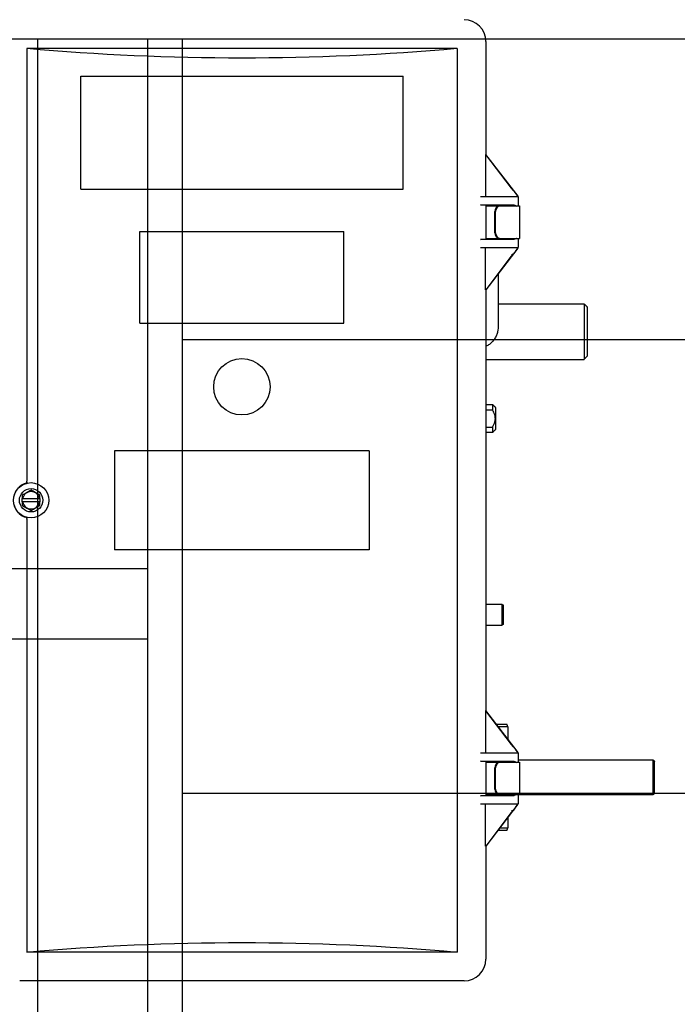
# Model space of a CAD drawing. Header units: inches. Extents: x 169.6 to 213.7, y 195.1 to 266.5.
# Tile 7 of 55: x 176.771 to 177.354, y 204.529 to 205.401. Entities that reach past the tile are written whole.
import ezdxf

# ---------------------------------------------------------------- set-up
doc = ezdxf.new("R2010")
doc.units = ezdxf.units.IN
doc.header["$LTSCALE"] = 0.25
doc.header["$MEASUREMENT"] = 0
doc.layers.add('RHX LH F.O.H.', color=7, linetype='Continuous')

msp = doc.modelspace()

# ---------------------------------------------------------------- linework, layer by layer
at = {"layer": 'RHX LH F.O.H.'}
for p, q in [((182.58483, 205.38334), (176.49639, 205.38334)), ((176.88436, 205.38334), (176.88436, 204.32084)), ((176.91561, 204.38334), (176.91561, 205.38334))]:
    msp.add_line(p, q, dxfattribs=at)
at = {"layer": 'RHX LH F.O.H.', "linetype": 'Continuous'}
for p, q in [((176.78723, 200.63334), (176.78723, 205.38334)), ((177.18431, 205.38125), (177.18431, 205.28106)), ((176.77751, 205.375), (176.77751, 204.99186)), ((177.15876, 205.375), (176.77751, 205.375)), ((177.15876, 205.375), (177.15876, 204.575)), ((176.82537, 205.25054), (176.82537, 205.35054)), ((176.82537, 205.35054), (177.1109, 205.35054)), ((177.1109, 205.25054), (177.1109, 205.35054)), ((177.18403, 205.28125), (177.18403, 205.24375)), ((177.18403, 205.28125), (177.18428, 205.28125)), ((177.18403, 205.28125), (177.21247, 205.2442)), ((177.2071, 205.25136), (177.1842, 205.2812)), ((177.1842, 205.2812), (177.18428, 205.2812)), ((177.18428, 205.2812), (177.18425, 205.28125)), ((177.18428, 205.28125), (177.18428, 205.2812)), ((176.82537, 205.25054), (177.1109, 205.25054)), ((177.20713, 205.25133), (177.2071, 205.25136)), ((177.2071, 205.25136), (177.20713, 205.25136)), ((177.20713, 205.25136), (177.20713, 205.25133)), ((177.20875, 205.24926), (177.20713, 205.25136)), ((177.20713, 205.25133), (177.20875, 205.24921)), ((177.20875, 205.24921), (177.20875, 205.24926)), ((177.21281, 205.24375), (177.17941, 205.24375)), ((177.21247, 205.2442), (177.21247, 205.24375)), ((177.21281, 205.24375), (177.21281, 205.23562)), ((177.20928, 205.23631), (177.17941, 205.2366)), ((177.18408, 205.2365), (177.18431, 205.23638)), ((177.18431, 205.23638), (177.19841, 205.23625)), ((177.18431, 205.23638), (177.18431, 205.20611)), ((177.18431, 205.23562), (177.21406, 205.23562)), ((177.19225, 205.21187), (177.19225, 205.23062)), ((177.19275, 205.21187), (177.19275, 205.23062)), ((177.19841, 205.23625), (177.19971, 205.23625)), ((176.87782, 205.13179), (176.87782, 205.21304)), ((176.87782, 205.21304), (177.05845, 205.21304)), ((177.05845, 205.13179), (177.05845, 205.21304)), ((177.17941, 205.20589), (177.20928, 205.20619)), ((177.18431, 205.20611), (177.18408, 205.206)), ((177.18431, 205.20687), (177.21406, 205.20687)), ((177.19841, 205.20625), (177.18431, 205.20611)), ((177.19971, 205.20625), (177.19841, 205.20625)), ((177.21281, 205.20687), (177.21281, 205.19875)), ((177.17941, 205.19875), (177.21281, 205.19875)), ((177.18406, 205.16125), (177.18406, 205.19875)), ((177.21249, 205.19833), (177.18434, 205.16125)), ((177.21249, 205.19833), (177.21249, 205.19875)), ((177.18448, 205.16125), (177.20713, 205.19109)), ((177.20713, 205.19109), (177.20877, 205.19325)), ((177.18406, 205.16125), (177.18448, 205.16125)), ((177.18431, 205.16125), (177.18431, 204.78856)), ((177.2713, 205.14896), (177.2713, 205.09976)), ((177.2743, 205.10287), (177.2743, 205.14596)), ((176.87782, 205.13179), (177.05845, 205.13179)), ((182.16561, 205.11707), (176.91561, 205.11707)), ((177.18431, 205.09976), (177.2713, 205.09976)), ((177.19014, 205.05994), (177.19014, 205.05502)), ((177.19314, 205.03799), (177.19314, 205.05694)), ((177.18431, 205.05502), (177.19014, 205.05502)), ((177.18431, 205.0399), (177.19014, 205.0399)), ((177.19014, 205.0399), (177.19014, 205.03499)), ((176.85528, 205.01875), (176.85528, 204.93125)), ((177.08099, 205.01875), (176.85528, 205.01875)), ((177.08099, 205.01875), (177.08099, 204.93125)), ((176.77357, 204.9735), (176.77357, 204.9765)), ((176.77386, 204.9765), (176.78891, 204.9765)), ((176.78891, 204.9735), (176.77386, 204.9735)), ((176.7892, 204.9765), (176.7892, 204.9735)), ((176.77751, 204.95813), (176.77751, 204.575)), ((177.08099, 204.93125), (176.85528, 204.93125)), ((176.66561, 204.91459), (176.88436, 204.91459)), ((177.1983, 204.88301), (177.1983, 204.86426)), ((177.1998, 204.86512), (177.1998, 204.88214)), ((176.88436, 204.85209), (176.66561, 204.85209)), ((177.18403, 204.78875), (177.18403, 204.75125)), ((177.18403, 204.78875), (177.18428, 204.78875)), ((177.18403, 204.78875), (177.21247, 204.7517)), ((177.2071, 204.75886), (177.1842, 204.7887)), ((177.1842, 204.7887), (177.18428, 204.7887)), ((177.18428, 204.7887), (177.18425, 204.78875)), ((177.18428, 204.78875), (177.18428, 204.7887)), ((177.20309, 204.77659), (177.1935, 204.77659)), ((177.19503, 204.77459), (177.20365, 204.77459)), ((177.20365, 204.77459), (177.20365, 204.76336)), ((177.20713, 204.75883), (177.2071, 204.75886)), ((177.2071, 204.75886), (177.20713, 204.75886)), ((177.20713, 204.75886), (177.20713, 204.75883)), ((177.20875, 204.75676), (177.20713, 204.75886)), ((177.20713, 204.75883), (177.20875, 204.75671)), ((177.21281, 204.75125), (177.17941, 204.75125)), ((177.20875, 204.75671), (177.20875, 204.75676)), ((177.21247, 204.7517), (177.21247, 204.75125)), ((177.21281, 204.75125), (177.21281, 204.74312)), ((177.20928, 204.74381), (177.17941, 204.7441)), ((177.18408, 204.744), (177.18431, 204.74388)), ((177.18431, 204.74388), (177.19841, 204.74375)), ((177.18431, 204.74388), (177.18431, 204.71361)), ((177.18431, 204.74312), (177.21406, 204.74312)), ((177.19841, 204.74375), (177.19971, 204.74375)), ((177.33226, 204.74531), (177.33226, 204.71411)), ((177.33376, 204.71561), (177.33376, 204.74381)), ((177.19225, 204.71937), (177.19225, 204.73812)), ((177.19275, 204.71937), (177.19275, 204.73812)), ((182.16561, 204.71541), (176.91561, 204.71541)), ((177.17941, 204.71339), (177.20928, 204.71369)), ((177.18431, 204.71361), (177.18408, 204.7135)), ((177.18431, 204.71437), (177.21406, 204.71437)), ((177.19841, 204.71375), (177.18431, 204.71361)), ((177.19971, 204.71375), (177.19841, 204.71375)), ((177.21281, 204.71437), (177.21281, 204.70625)), ((177.17941, 204.70625), (177.21281, 204.70625)), ((177.18406, 204.66875), (177.18406, 204.70625)), ((177.21249, 204.70583), (177.18434, 204.66875)), ((177.18448, 204.66875), (177.20713, 204.69859)), ((177.20713, 204.69859), (177.20877, 204.70075)), ((177.21249, 204.70583), (177.21249, 204.70625)), ((177.20365, 204.694), (177.20365, 204.68484)), ((177.19517, 204.68284), (177.20309, 204.68284)), ((177.20365, 204.68484), (177.19669, 204.68484)), ((177.18406, 204.66875), (177.18448, 204.66875)), ((177.18431, 204.66875), (177.18431, 204.56875)), ((177.15876, 204.575), (176.77751, 204.575)), ((177.16501, 204.54945), (176.77126, 204.54945))]:
    msp.add_line(p, q, dxfattribs=at)
for centre, radius in [((176.96813, 205.07554), 0.025), ((176.78138, 204.975), 0.01562), ((176.78138, 204.975), 0.01035)]:
    msp.add_circle(centre, radius, dxfattribs=at)
for centre, radius, start, end in [((177.16501, 205.38125), 0.0193, 0, 90), ((177.19694, 205.23093), 0.0047, 94.40201, 183.81129), ((177.19744, 205.23093), 0.0047, 94.40176, 183.81116), ((177.19694, 205.21156), 0.0047, 176.18909, 265.59728), ((177.19744, 205.21156), 0.0047, 176.18922, 265.59754), ((176.78138, 204.975), 0.01575, 102.58669, 257.41331), ((176.78138, 204.975), 0.00767, 11.27622, 168.72378), ((176.78138, 204.975), 0.00767, 191.27622, 348.72378), ((177.19694, 204.73843), 0.0047, 94.40219, 183.81127), ((177.19744, 204.73843), 0.0047, 94.40194, 183.81114), ((177.19694, 204.71906), 0.0047, 176.18897, 265.59756), ((177.19744, 204.71906), 0.0047, 176.1891, 265.59782), ((177.16501, 204.56875), 0.0193, 270, 0)]:
    msp.add_arc(centre, radius, start, end, dxfattribs=at)
at = {"layer": 'RHX LH F.O.H.', "linetype": 'Continuous', "extrusion": (0, 0, -1)}
for centre, major_axis, ratio, start_param, end_param in [((176.96813, 206.08824), (-1.25, 0), 0.57735, 4.559292, 4.865486), ((177.20681, 205.25166), (-0.00625, 0.00831), 0.008385, 1.869457, 2.692491), ((177.16533, 205.23649), (-0.01875, 0), 0.008727, 2.420268, 3.124139), ((177.20681, 205.23625), (-0.0071, 0), 0.008727, 0.001045, 1.927383), ((177.16533, 205.206), (-0.01875, 0), 0.008727, 3.159046, 3.862917), ((177.20681, 205.20625), (-0.0071, 0), 0.008727, 4.355802, 6.282141), ((177.20681, 205.19075), (0.00625, 0.0084), 0.008359, 0.439495, 1.262529), ((177.20681, 205.18821), (-0.00587, -0.00485), 0.441002, 1.967486, 2.239449), ((177.20681, 204.75916), (-0.00625, 0.00831), 0.008385, 1.869457, 2.692491), ((177.16533, 204.74399), (-0.01875, 0), 0.008727, 2.420268, 3.124139), ((177.20681, 204.74375), (-0.0071, 0), 0.008727, 0.001045, 1.927383), ((177.16533, 204.7135), (-0.01875, 0), 0.008727, 3.159046, 3.862917), ((177.20681, 204.69571), (-0.00587, -0.00485), 0.441002, 1.971278, 2.239449), ((177.20681, 204.69825), (0.00625, 0.0084), 0.008359, 0.439495, 1.262529), ((176.96813, 203.86175), (-1.25, 0), 0.57735, 1.417699, 1.723894)]:
    msp.add_ellipse(centre, major_axis=major_axis, ratio=ratio, start_param=start_param, end_param=end_param, dxfattribs=at)
at = {"layer": 'RHX LH F.O.H.', "linetype": 'Continuous'}
for points in [[(177.18718, 205.23636), (177.18803, 205.23562)], [(177.21406, 205.23562), (177.21406, 205.20687)], [(177.19511, 205.20687), (177.19511, 205.20622)], [(177.19511, 205.17526), (177.19511, 205.1283)], [(177.19511, 205.14896), (177.2713, 205.14896)], [(177.2713, 205.14896), (177.2743, 205.14596)], [(177.2713, 205.09976), (177.2743, 205.10287)], [(177.18431, 205.05994), (177.19014, 205.05994)], [(177.19014, 205.05994), (177.19314, 205.05694)], [(177.19314, 205.03799), (177.19014, 205.03499)], [(177.19014, 205.03499), (177.18431, 205.03499)], [(176.77751, 204.99186), (176.77752, 204.99181)], [(176.77357, 204.97951), (176.77357, 204.9765)], [(176.7892, 204.9765), (176.7892, 204.97951)], [(176.77386, 204.9765), (176.77357, 204.9765)], [(176.77357, 204.9735), (176.77386, 204.9735)], [(176.7892, 204.9765), (176.78891, 204.9765)], [(176.78891, 204.9735), (176.7892, 204.9735)], [(176.77752, 204.95818), (176.77751, 204.95813)], [(177.18431, 204.88301), (177.1983, 204.88301)], [(177.1983, 204.88301), (177.1998, 204.88214)], [(177.1983, 204.86426), (177.18431, 204.86426)], [(177.1998, 204.86512), (177.1983, 204.86426)], [(177.20365, 204.77459), (177.20309, 204.77659)], [(177.21281, 204.74531), (177.33226, 204.74531)], [(177.21406, 204.74312), (177.21406, 204.71437)], [(177.33226, 204.74531), (177.33376, 204.74381)], [(177.33376, 204.71561), (177.33226, 204.71411)], [(177.19126, 204.71411), (177.18431, 204.71411)], [(177.19126, 204.71368), (177.19126, 204.71411)], [(177.33226, 204.71411), (177.21281, 204.71411)], [(177.20309, 204.68284), (177.20365, 204.68484)]]:
    msp.add_open_spline(points, degree=1, dxfattribs=at)
for points, knots in [([(177.20056, 205.2354), (177.20054, 205.23551), (177.20052, 205.23573), (177.20032, 205.23601), (177.20004, 205.23621), (177.19982, 205.23623), (177.19971, 205.23625)], [0, 0, 0, 0, 0.250012, 0.50002, 0.749998, 1, 1, 1, 1]), ([(177.20928, 205.23631), (177.20967, 205.23623), (177.21043, 205.23608), (177.21114, 205.23564), (177.21149, 205.23544), (177.2115, 205.23544)], [0, 0, 0, 0, 0.504392, 0.993618, 1, 1, 1, 1]), ([(177.19971, 205.20625), (177.19982, 205.20626), (177.20004, 205.20629), (177.20032, 205.20648), (177.20052, 205.20676), (177.20054, 205.20699), (177.20056, 205.2071)], [0, 0, 0, 0, 0.25001, 0.499993, 0.750006, 1, 1, 1, 1]), ([(177.2115, 205.20706), (177.21149, 205.20705), (177.21136, 205.20698), (177.21099, 205.20677), (177.21027, 205.20637), (177.20965, 205.20626), (177.20928, 205.20619)], [0, 0, 0, 0, 0.00638, 0.184656, 0.524791, 1, 1, 1, 1]), ([(177.19511, 205.1283), (177.19508, 205.12753), (177.19501, 205.12563), (177.19433, 205.12265), (177.19301, 205.1195), (177.19114, 205.11663), (177.18877, 205.11413), (177.18646, 205.11231), (177.18486, 205.11154), (177.18431, 205.11128)], [0, 0, 0, 0, 0.110246, 0.270776, 0.431204, 0.591814, 0.752937, 0.914804, 1, 1, 1, 1]), ([(177.19014, 205.0399), (177.19095, 205.04137), (177.19237, 205.04393), (177.19296, 205.04859), (177.19176, 205.05221), (177.19053, 205.05434), (177.19014, 205.05502)], [0, 0, 0, 0, 0.310694, 0.541517, 0.85326, 1, 1, 1, 1]), ([(176.77795, 204.99037), (176.77795, 204.99037), (176.77794, 204.99037), (176.77792, 204.9904), (176.77785, 204.99056), (176.77775, 204.99088), (176.77763, 204.99132), (176.77755, 204.99165), (176.77752, 204.99181)], [0, 0, 0, 0, 0.011603, 0.133673, 0.350839, 0.567403, 0.783698, 1, 1, 1, 1]), ([(176.78138, 204.98402), (176.77999, 204.98322), (176.77739, 204.98171), (176.77479, 204.98021), (176.77357, 204.97951)], [0, 0, 0, 0, 0.532445, 1, 1, 1, 1]), ([(176.7892, 204.97951), (176.78781, 204.98031), (176.7852, 204.98182), (176.7826, 204.98332), (176.78138, 204.98402)], [0, 0, 0, 0, 0.532445, 1, 1, 1, 1]), ([(176.77357, 204.9735), (176.77357, 204.97287), (176.77357, 204.97186), (176.77357, 204.97087), (176.77357, 204.97049)], [0, 0, 0, 0, 0.614931, 1, 1, 1, 1]), ([(176.77357, 204.97049), (176.77496, 204.96968), (176.77757, 204.96818), (176.78017, 204.96668), (176.78138, 204.96598)], [0, 0, 0, 0, 0.532445, 1, 1, 1, 1]), ([(176.78138, 204.96598), (176.78277, 204.96678), (176.78538, 204.96829), (176.78798, 204.96979), (176.7892, 204.97049)], [0, 0, 0, 0, 0.532445, 1, 1, 1, 1]), ([(176.7892, 204.97049), (176.7892, 204.97087), (176.7892, 204.97186), (176.7892, 204.97287), (176.7892, 204.9735)], [0, 0, 0, 0, 0.385069, 1, 1, 1, 1]), ([(176.77752, 204.95818), (176.77755, 204.95835), (176.77763, 204.95868), (176.77775, 204.95911), (176.77785, 204.95944), (176.77792, 204.95959), (176.77794, 204.95962), (176.77795, 204.95962), (176.77795, 204.95962)], [0, 0, 0, 0, 0.216302, 0.432597, 0.649161, 0.866327, 0.988397, 1, 1, 1, 1]), ([(177.20056, 204.7429), (177.20054, 204.74301), (177.20052, 204.74323), (177.20032, 204.74351), (177.20004, 204.74371), (177.19982, 204.74373), (177.19971, 204.74375)], [0, 0, 0, 0, 0.250002, 0.500011, 0.749997, 1, 1, 1, 1]), ([(177.20928, 204.74381), (177.20967, 204.74373), (177.21043, 204.74358), (177.21114, 204.74314), (177.21149, 204.74294), (177.2115, 204.74294)], [0, 0, 0, 0, 0.504391, 0.993618, 1, 1, 1, 1]), ([(177.19126, 204.71411), (177.1913, 204.71413), (177.19135, 204.71416), (177.19182, 204.71432), (177.19196, 204.71437)], [0, 0, 0, 0, 0.710261, 1, 1, 1, 1]), ([(177.20056, 204.7146), (177.20054, 204.71449), (177.20052, 204.71426), (177.20032, 204.71398), (177.20004, 204.71379), (177.19982, 204.71376), (177.19971, 204.71375)], [0, 0, 0, 0, 0.249993, 0.500003, 0.749991, 1, 1, 1, 1]), ([(177.2115, 204.71456), (177.21149, 204.71455), (177.21136, 204.71448), (177.21099, 204.71427), (177.21027, 204.71387), (177.20965, 204.71376), (177.20928, 204.71369)], [0, 0, 0, 0, 0.0063816, 0.184658, 0.5247904, 1, 1, 1, 1])]:
    msp.add_open_spline(points, degree=3, knots=knots, dxfattribs=at)

doc.saveas('drawing.dxf')
